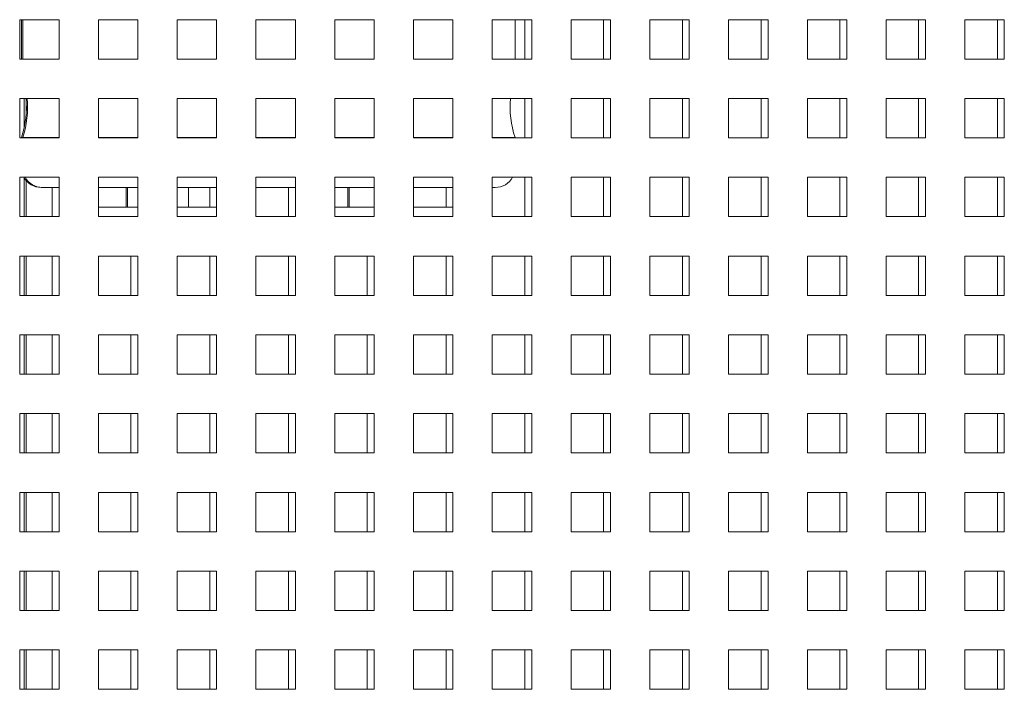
# Paper-space layout '2' of a CAD drawing. Header units: inches. Extents: x 1 to 109, y 1 to 85.
# Tile 30 of 70: x 89.03 to 93.2, y 24.76 to 27.59. Entities that reach past the tile are written whole.
import ezdxf

# ---------------------------------------------------------------- set-up
doc = ezdxf.new("R2010")
doc.units = ezdxf.units.IN
doc.header["$MEASUREMENT"] = 0

psp = doc.layouts.new('2')

# ---------------------------------------------------------------- linework, layer by layer
at = {"color": 7, "linetype": 'Continuous', "lineweight": 15, "ltscale": 5}
for p, q in [((89.1961, 27.5924), (89.0294, 27.5924)), ((89.0294, 27.5924), (89.0294, 27.4257)), ((89.0367, 27.5924), (89.0367, 27.4257)), ((89.0422, 27.5924), (89.0422, 27.4257)), ((89.1961, 27.4257), (89.1961, 27.5924)), ((89.5294, 27.5924), (89.3628, 27.5924)), ((89.3628, 27.5924), (89.3628, 27.4257)), ((89.5294, 27.4257), (89.5294, 27.5924)), ((89.8628, 27.5924), (89.6961, 27.5924)), ((89.6961, 27.5924), (89.6961, 27.4257)), ((89.8628, 27.4257), (89.8628, 27.5924)), ((90.1961, 27.5924), (90.0294, 27.5924)), ((90.0294, 27.5924), (90.0294, 27.4257)), ((90.1961, 27.4257), (90.1961, 27.5924)), ((90.5294, 27.5924), (90.3628, 27.5924)), ((90.3628, 27.5924), (90.3628, 27.4257)), ((90.5294, 27.4257), (90.5294, 27.5924)), ((90.8628, 27.5924), (90.6961, 27.5924)), ((90.6961, 27.5924), (90.6961, 27.4257)), ((90.8628, 27.4257), (90.8628, 27.5924)), ((91.1961, 27.5924), (91.0294, 27.5924)), ((91.0294, 27.5924), (91.0294, 27.4257)), ((91.1255, 27.4257), (91.1255, 27.5924)), ((91.1255, 27.4257), (91.1255, 27.5924)), ((91.1669, 27.5924), (91.1669, 27.4259)), ((91.1961, 27.4257), (91.1961, 27.5924)), ((91.5294, 27.5924), (91.3628, 27.5924)), ((91.3628, 27.5924), (91.3628, 27.4257)), ((91.5003, 27.5924), (91.5003, 27.4259)), ((91.5294, 27.4257), (91.5294, 27.5924)), ((91.8628, 27.5924), (91.6961, 27.5924)), ((91.6961, 27.5924), (91.6961, 27.4257)), ((91.8336, 27.5924), (91.8336, 27.4259)), ((91.8628, 27.4257), (91.8628, 27.5924)), ((92.1961, 27.5924), (92.0294, 27.5924)), ((92.0294, 27.5924), (92.0294, 27.4257)), ((92.1669, 27.5924), (92.1669, 27.4259)), ((92.1961, 27.4257), (92.1961, 27.5924)), ((92.5294, 27.5924), (92.3628, 27.5924)), ((92.3628, 27.5924), (92.3628, 27.4257)), ((92.5003, 27.5924), (92.5003, 27.4259)), ((92.5294, 27.4257), (92.5294, 27.5924)), ((92.8628, 27.5924), (92.6961, 27.5924)), ((92.6961, 27.5924), (92.6961, 27.4257)), ((92.8336, 27.5924), (92.8336, 27.4259)), ((92.8628, 27.4257), (92.8628, 27.5924)), ((93.1961, 27.5924), (93.0294, 27.5924)), ((93.0294, 27.5924), (93.0294, 27.4257)), ((93.1669, 27.5924), (93.1669, 27.4259)), ((93.1961, 27.4257), (93.1961, 27.5924)), ((89.0294, 27.4257), (89.1961, 27.4257)), ((89.3628, 27.4257), (89.5294, 27.4257)), ((89.6961, 27.4257), (89.8628, 27.4257)), ((90.0294, 27.4257), (90.1961, 27.4257)), ((90.3628, 27.4257), (90.5294, 27.4257)), ((90.6961, 27.4257), (90.8628, 27.4257)), ((91.0294, 27.4257), (91.1961, 27.4257)), ((91.1669, 27.4259), (91.1961, 27.4259)), ((91.3628, 27.4257), (91.5294, 27.4257)), ((91.5003, 27.4259), (91.5294, 27.4259)), ((91.6961, 27.4257), (91.8628, 27.4257)), ((91.8336, 27.4259), (91.8628, 27.4259)), ((92.0294, 27.4257), (92.1961, 27.4257)), ((92.1669, 27.4259), (92.1961, 27.4259)), ((92.3628, 27.4257), (92.5294, 27.4257)), ((92.5003, 27.4259), (92.5294, 27.4259)), ((92.6961, 27.4257), (92.8628, 27.4257)), ((92.8336, 27.4259), (92.8628, 27.4259)), ((93.0294, 27.4257), (93.1961, 27.4257)), ((93.1669, 27.4259), (93.1961, 27.4259)), ((89.1961, 27.2591), (89.0294, 27.2591)), ((89.0294, 27.2591), (89.0294, 27.0924)), ((89.1961, 27.0924), (89.1961, 27.2591)), ((89.5294, 27.2591), (89.3628, 27.2591)), ((89.3628, 27.2591), (89.3628, 27.0924)), ((89.5294, 27.0924), (89.5294, 27.2591)), ((89.8628, 27.2591), (89.6961, 27.2591)), ((89.6961, 27.2591), (89.6961, 27.0924)), ((89.8628, 27.0924), (89.8628, 27.2591)), ((90.1961, 27.2591), (90.0294, 27.2591)), ((90.0294, 27.2591), (90.0294, 27.0924)), ((90.1961, 27.0924), (90.1961, 27.2591)), ((90.5294, 27.2591), (90.3628, 27.2591)), ((90.3628, 27.2591), (90.3628, 27.0924)), ((90.5294, 27.0924), (90.5294, 27.2591)), ((90.8628, 27.2591), (90.6961, 27.2591)), ((90.6961, 27.2591), (90.6961, 27.0924)), ((90.8628, 27.0924), (90.8628, 27.2591)), ((91.1961, 27.2591), (91.0294, 27.2591)), ((91.0294, 27.2591), (91.0294, 27.0924)), ((91.1669, 27.2591), (91.1669, 27.0926)), ((91.1961, 27.0924), (91.1961, 27.2591)), ((91.5294, 27.2591), (91.3628, 27.2591)), ((91.3628, 27.2591), (91.3628, 27.0924)), ((91.5003, 27.2591), (91.5003, 27.0926)), ((91.5294, 27.0924), (91.5294, 27.2591)), ((91.8628, 27.2591), (91.6961, 27.2591)), ((91.6961, 27.2591), (91.6961, 27.0924)), ((91.8336, 27.2591), (91.8336, 27.0926)), ((91.8628, 27.0924), (91.8628, 27.2591)), ((92.1961, 27.2591), (92.0294, 27.2591)), ((92.0294, 27.2591), (92.0294, 27.0924)), ((92.1669, 27.2591), (92.1669, 27.0926)), ((92.1961, 27.0924), (92.1961, 27.2591)), ((92.5294, 27.2591), (92.3628, 27.2591)), ((92.3628, 27.2591), (92.3628, 27.0924)), ((92.5003, 27.2591), (92.5003, 27.0926)), ((92.5294, 27.0924), (92.5294, 27.2591)), ((92.8628, 27.2591), (92.6961, 27.2591)), ((92.6961, 27.2591), (92.6961, 27.0924)), ((92.8336, 27.2591), (92.8336, 27.0926)), ((92.8628, 27.0924), (92.8628, 27.2591)), ((93.1961, 27.2591), (93.0294, 27.2591)), ((93.0294, 27.2591), (93.0294, 27.0924)), ((93.1669, 27.2591), (93.1669, 27.0926)), ((93.1961, 27.0924), (93.1961, 27.2591)), ((89.0569, 27.201), (89.0569, 27.2477)), ((89.0294, 27.0924), (89.1961, 27.0924)), ((89.0367, 27.0942), (89.0367, 27.0924)), ((89.0367, 27.0942), (89.0422, 27.0942)), ((89.0422, 27.0942), (89.0422, 27.0924)), ((89.0422, 27.0942), (89.1961, 27.0942)), ((89.3628, 27.0942), (89.5294, 27.0942)), ((89.3628, 27.0924), (89.5294, 27.0924)), ((89.6961, 27.0942), (89.8628, 27.0942)), ((89.6961, 27.0924), (89.8628, 27.0924)), ((90.0294, 27.0942), (90.1961, 27.0942)), ((90.0294, 27.0924), (90.1961, 27.0924)), ((90.3628, 27.0942), (90.5294, 27.0942)), ((90.3628, 27.0924), (90.5294, 27.0924)), ((90.6961, 27.0942), (90.8628, 27.0942)), ((90.6961, 27.0924), (90.8628, 27.0924)), ((91.0294, 27.0942), (91.1255, 27.0942)), ((91.0294, 27.0924), (91.1961, 27.0924)), ((91.1255, 27.0924), (91.1255, 27.0942)), ((91.1255, 27.0924), (91.1255, 27.0942)), ((91.1669, 27.0926), (91.1961, 27.0926)), ((91.3628, 27.0924), (91.5294, 27.0924)), ((91.5003, 27.0926), (91.5294, 27.0926)), ((91.6961, 27.0924), (91.8628, 27.0924)), ((91.8336, 27.0926), (91.8628, 27.0926)), ((92.0294, 27.0924), (92.1961, 27.0924)), ((92.1669, 27.0926), (92.1961, 27.0926)), ((92.3628, 27.0924), (92.5294, 27.0924)), ((92.5003, 27.0926), (92.5294, 27.0926)), ((92.6961, 27.0924), (92.8628, 27.0924)), ((92.8336, 27.0926), (92.8628, 27.0926)), ((93.0294, 27.0924), (93.1961, 27.0924)), ((93.1669, 27.0926), (93.1961, 27.0926)), ((89.1961, 26.9257), (89.0294, 26.9257)), ((89.0294, 26.9257), (89.0294, 26.7591)), ((89.1961, 26.7591), (89.1961, 26.9257)), ((89.5294, 26.9257), (89.3628, 26.9257)), ((89.3628, 26.9257), (89.3628, 26.7591)), ((89.5294, 26.7591), (89.5294, 26.9257)), ((89.8628, 26.9257), (89.6961, 26.9257)), ((89.6961, 26.9257), (89.6961, 26.7591)), ((89.8628, 26.7591), (89.8628, 26.9257)), ((90.1961, 26.9257), (90.0294, 26.9257)), ((90.0294, 26.9257), (90.0294, 26.7591)), ((90.1961, 26.7591), (90.1961, 26.9257)), ((90.5294, 26.9257), (90.3628, 26.9257)), ((90.3628, 26.9257), (90.3628, 26.7591)), ((90.5294, 26.7591), (90.5294, 26.9257)), ((90.8628, 26.9257), (90.6961, 26.9257)), ((90.6961, 26.9257), (90.6961, 26.7591)), ((90.8628, 26.7591), (90.8628, 26.9257)), ((91.1961, 26.9257), (91.0294, 26.9257)), ((91.0294, 26.9257), (91.0294, 26.7591)), ((91.1669, 26.9257), (91.1669, 26.7592)), ((91.1961, 26.7591), (91.1961, 26.9257)), ((91.5294, 26.9257), (91.3628, 26.9257)), ((91.3628, 26.9257), (91.3628, 26.7591)), ((91.5003, 26.9257), (91.5003, 26.7592)), ((91.5294, 26.7591), (91.5294, 26.9257)), ((91.8628, 26.9257), (91.6961, 26.9257)), ((91.6961, 26.9257), (91.6961, 26.7591)), ((91.8336, 26.9257), (91.8336, 26.7592)), ((91.8628, 26.7591), (91.8628, 26.9257)), ((92.1961, 26.9257), (92.0294, 26.9257)), ((92.0294, 26.9257), (92.0294, 26.7591)), ((92.1669, 26.9257), (92.1669, 26.7592)), ((92.1961, 26.7591), (92.1961, 26.9257)), ((92.5294, 26.9257), (92.3628, 26.9257)), ((92.3628, 26.9257), (92.3628, 26.7591)), ((92.5003, 26.9257), (92.5003, 26.7592)), ((92.5294, 26.7591), (92.5294, 26.9257)), ((92.8628, 26.9257), (92.6961, 26.9257)), ((92.6961, 26.9257), (92.6961, 26.7591)), ((92.8336, 26.9257), (92.8336, 26.7592)), ((92.8628, 26.7591), (92.8628, 26.9257)), ((93.1961, 26.9257), (93.0294, 26.9257)), ((93.0294, 26.9257), (93.0294, 26.7591)), ((93.1669, 26.9257), (93.1669, 26.7592)), ((93.1961, 26.7591), (93.1961, 26.9257)), ((89.0569, 26.7591), (89.0569, 26.9116)), ((89.1255, 26.8827), (89.1201, 26.8827)), ((89.1961, 26.8827), (89.1255, 26.8827)), ((89.1669, 26.8827), (89.1669, 26.7592)), ((89.5294, 26.8827), (89.3628, 26.8827)), ((89.4805, 26.8827), (89.4805, 26.7993)), ((89.4859, 26.8827), (89.4859, 26.7993)), ((89.8628, 26.8827), (89.6961, 26.8827)), ((89.7443, 26.7993), (89.7443, 26.8827)), ((89.7443, 26.7993), (89.7443, 26.8827)), ((89.8336, 26.8827), (89.8336, 26.7993)), ((90.0839, 26.8827), (90.0294, 26.8827)), ((90.1961, 26.8827), (90.0839, 26.8827)), ((90.1669, 26.8827), (90.1669, 26.7592)), ((90.5294, 26.8827), (90.3628, 26.8827)), ((90.418, 26.8827), (90.418, 26.7993)), ((90.4234, 26.8827), (90.4234, 26.7993)), ((90.8628, 26.8827), (90.6961, 26.8827)), ((90.8336, 26.8827), (90.8336, 26.7993)), ((91.0422, 26.8827), (91.0294, 26.8827)), ((89.5294, 26.7993), (89.3628, 26.7993)), ((89.8628, 26.7993), (89.6961, 26.7993)), ((90.5294, 26.7993), (90.3628, 26.7993)), ((90.8628, 26.7993), (90.6961, 26.7993)), ((89.0294, 26.7591), (89.1961, 26.7591)), ((89.1669, 26.7592), (89.1961, 26.7592)), ((89.3628, 26.7591), (89.5294, 26.7591)), ((89.6961, 26.7591), (89.8628, 26.7591)), ((90.0294, 26.7591), (90.1961, 26.7591)), ((90.1669, 26.7592), (90.1961, 26.7592)), ((90.3628, 26.7591), (90.5294, 26.7591)), ((90.6961, 26.7591), (90.8628, 26.7591)), ((91.0294, 26.7591), (91.1961, 26.7591)), ((91.1669, 26.7592), (91.1961, 26.7592)), ((91.3628, 26.7591), (91.5294, 26.7591)), ((91.5003, 26.7592), (91.5294, 26.7592)), ((91.6961, 26.7591), (91.8628, 26.7591)), ((91.8336, 26.7592), (91.8628, 26.7592)), ((92.0294, 26.7591), (92.1961, 26.7591)), ((92.1669, 26.7592), (92.1961, 26.7592)), ((92.3628, 26.7591), (92.5294, 26.7591)), ((92.5003, 26.7592), (92.5294, 26.7592)), ((92.6961, 26.7591), (92.8628, 26.7591)), ((92.8336, 26.7592), (92.8628, 26.7592)), ((93.0294, 26.7591), (93.1961, 26.7591)), ((93.1669, 26.7592), (93.1961, 26.7592)), ((89.1961, 26.5924), (89.0294, 26.5924)), ((89.0294, 26.5924), (89.0294, 26.4257)), ((89.0569, 26.4257), (89.0569, 26.5924)), ((89.1669, 26.5924), (89.1669, 26.4259)), ((89.1961, 26.4257), (89.1961, 26.5924)), ((89.5294, 26.5924), (89.3628, 26.5924)), ((89.3628, 26.5924), (89.3628, 26.4257)), ((89.5003, 26.5924), (89.5003, 26.4259)), ((89.5294, 26.4257), (89.5294, 26.5924)), ((89.8628, 26.5924), (89.6961, 26.5924)), ((89.6961, 26.5924), (89.6961, 26.4257)), ((89.8336, 26.5924), (89.8336, 26.4259)), ((89.8628, 26.4257), (89.8628, 26.5924)), ((90.1961, 26.5924), (90.0294, 26.5924)), ((90.0294, 26.5924), (90.0294, 26.4257)), ((90.1669, 26.5924), (90.1669, 26.4259)), ((90.1961, 26.4257), (90.1961, 26.5924)), ((90.5294, 26.5924), (90.3628, 26.5924)), ((90.3628, 26.5924), (90.3628, 26.4257)), ((90.5003, 26.5924), (90.5003, 26.4259)), ((90.5294, 26.4257), (90.5294, 26.5924)), ((90.8628, 26.5924), (90.6961, 26.5924)), ((90.6961, 26.5924), (90.6961, 26.4257)), ((90.8336, 26.5924), (90.8336, 26.4259)), ((90.8628, 26.4257), (90.8628, 26.5924)), ((91.1961, 26.5924), (91.0294, 26.5924)), ((91.0294, 26.5924), (91.0294, 26.4257)), ((91.1669, 26.5924), (91.1669, 26.4259)), ((91.1961, 26.4257), (91.1961, 26.5924)), ((91.5294, 26.5924), (91.3628, 26.5924)), ((91.3628, 26.5924), (91.3628, 26.4257)), ((91.5003, 26.5924), (91.5003, 26.4259)), ((91.5294, 26.4257), (91.5294, 26.5924)), ((91.8628, 26.5924), (91.6961, 26.5924)), ((91.6961, 26.5924), (91.6961, 26.4257)), ((91.8336, 26.5924), (91.8336, 26.4259)), ((91.8628, 26.4257), (91.8628, 26.5924)), ((92.1961, 26.5924), (92.0294, 26.5924)), ((92.0294, 26.5924), (92.0294, 26.4257)), ((92.1669, 26.5924), (92.1669, 26.4259)), ((92.1961, 26.4257), (92.1961, 26.5924)), ((92.5294, 26.5924), (92.3628, 26.5924)), ((92.3628, 26.5924), (92.3628, 26.4257)), ((92.5003, 26.5924), (92.5003, 26.4259)), ((92.5294, 26.4257), (92.5294, 26.5924)), ((92.8628, 26.5924), (92.6961, 26.5924)), ((92.6961, 26.5924), (92.6961, 26.4257)), ((92.8336, 26.5924), (92.8336, 26.4259)), ((92.8628, 26.4257), (92.8628, 26.5924)), ((93.1961, 26.5924), (93.0294, 26.5924)), ((93.0294, 26.5924), (93.0294, 26.4257)), ((93.1669, 26.5924), (93.1669, 26.4259)), ((93.1961, 26.4257), (93.1961, 26.5924)), ((89.0294, 26.4257), (89.1961, 26.4257)), ((89.1669, 26.4259), (89.1961, 26.4259)), ((89.3628, 26.4257), (89.5294, 26.4257)), ((89.5003, 26.4259), (89.5294, 26.4259)), ((89.6961, 26.4257), (89.8628, 26.4257)), ((89.8336, 26.4259), (89.8628, 26.4259)), ((90.0294, 26.4257), (90.1961, 26.4257)), ((90.1669, 26.4259), (90.1961, 26.4259)), ((90.3628, 26.4257), (90.5294, 26.4257)), ((90.5003, 26.4259), (90.5294, 26.4259)), ((90.6961, 26.4257), (90.8628, 26.4257)), ((90.8336, 26.4259), (90.8628, 26.4259)), ((91.0294, 26.4257), (91.1961, 26.4257)), ((91.1669, 26.4259), (91.1961, 26.4259)), ((91.3628, 26.4257), (91.5294, 26.4257)), ((91.5003, 26.4259), (91.5294, 26.4259)), ((91.6961, 26.4257), (91.8628, 26.4257)), ((91.8336, 26.4259), (91.8628, 26.4259)), ((92.0294, 26.4257), (92.1961, 26.4257)), ((92.1669, 26.4259), (92.1961, 26.4259)), ((92.3628, 26.4257), (92.5294, 26.4257)), ((92.5003, 26.4259), (92.5294, 26.4259)), ((92.6961, 26.4257), (92.8628, 26.4257)), ((92.8336, 26.4259), (92.8628, 26.4259)), ((93.0294, 26.4257), (93.1961, 26.4257)), ((93.1669, 26.4259), (93.1961, 26.4259)), ((89.1961, 26.2591), (89.0294, 26.2591)), ((89.0294, 26.2591), (89.0294, 26.0924)), ((89.0569, 26.0924), (89.0569, 26.2591)), ((89.1669, 26.2591), (89.1669, 26.0926)), ((89.1961, 26.0924), (89.1961, 26.2591)), ((89.5294, 26.2591), (89.3628, 26.2591)), ((89.3628, 26.2591), (89.3628, 26.0924)), ((89.5003, 26.2591), (89.5003, 26.0926)), ((89.5294, 26.0924), (89.5294, 26.2591)), ((89.8628, 26.2591), (89.6961, 26.2591)), ((89.6961, 26.2591), (89.6961, 26.0924)), ((89.8336, 26.2591), (89.8336, 26.0926)), ((89.8628, 26.0924), (89.8628, 26.2591)), ((90.1961, 26.2591), (90.0294, 26.2591)), ((90.0294, 26.2591), (90.0294, 26.0924)), ((90.1669, 26.2591), (90.1669, 26.0926)), ((90.1961, 26.0924), (90.1961, 26.2591)), ((90.5294, 26.2591), (90.3628, 26.2591)), ((90.3628, 26.2591), (90.3628, 26.0924)), ((90.5003, 26.2591), (90.5003, 26.0926)), ((90.5294, 26.0924), (90.5294, 26.2591)), ((90.8628, 26.2591), (90.6961, 26.2591)), ((90.6961, 26.2591), (90.6961, 26.0924)), ((90.8336, 26.2591), (90.8336, 26.0926)), ((90.8628, 26.0924), (90.8628, 26.2591)), ((91.1961, 26.2591), (91.0294, 26.2591)), ((91.0294, 26.2591), (91.0294, 26.0924)), ((91.1669, 26.2591), (91.1669, 26.0926)), ((91.1961, 26.0924), (91.1961, 26.2591)), ((91.5294, 26.2591), (91.3628, 26.2591)), ((91.3628, 26.2591), (91.3628, 26.0924)), ((91.5003, 26.2591), (91.5003, 26.0926)), ((91.5294, 26.0924), (91.5294, 26.2591)), ((91.8628, 26.2591), (91.6961, 26.2591)), ((91.6961, 26.2591), (91.6961, 26.0924)), ((91.8336, 26.2591), (91.8336, 26.0926)), ((91.8628, 26.0924), (91.8628, 26.2591)), ((92.1961, 26.2591), (92.0294, 26.2591)), ((92.0294, 26.2591), (92.0294, 26.0924)), ((92.1669, 26.2591), (92.1669, 26.0926)), ((92.1961, 26.0924), (92.1961, 26.2591)), ((92.5294, 26.2591), (92.3628, 26.2591)), ((92.3628, 26.2591), (92.3628, 26.0924)), ((92.5003, 26.2591), (92.5003, 26.0926)), ((92.5294, 26.0924), (92.5294, 26.2591)), ((92.8628, 26.2591), (92.6961, 26.2591)), ((92.6961, 26.2591), (92.6961, 26.0924)), ((92.8336, 26.2591), (92.8336, 26.0926)), ((92.8628, 26.0924), (92.8628, 26.2591)), ((93.1961, 26.2591), (93.0294, 26.2591)), ((93.0294, 26.2591), (93.0294, 26.0924)), ((93.1669, 26.2591), (93.1669, 26.0926)), ((93.1961, 26.0924), (93.1961, 26.2591)), ((89.0294, 26.0924), (89.1961, 26.0924)), ((89.1669, 26.0926), (89.1961, 26.0926)), ((89.3628, 26.0924), (89.5294, 26.0924)), ((89.5003, 26.0926), (89.5294, 26.0926)), ((89.6961, 26.0924), (89.8628, 26.0924)), ((89.8336, 26.0926), (89.8628, 26.0926)), ((90.0294, 26.0924), (90.1961, 26.0924)), ((90.1669, 26.0926), (90.1961, 26.0926)), ((90.3628, 26.0924), (90.5294, 26.0924)), ((90.5003, 26.0926), (90.5294, 26.0926)), ((90.6961, 26.0924), (90.8628, 26.0924)), ((90.8336, 26.0926), (90.8628, 26.0926)), ((91.0294, 26.0924), (91.1961, 26.0924)), ((91.1669, 26.0926), (91.1961, 26.0926)), ((91.3628, 26.0924), (91.5294, 26.0924)), ((91.5003, 26.0926), (91.5294, 26.0926)), ((91.6961, 26.0924), (91.8628, 26.0924)), ((91.8336, 26.0926), (91.8628, 26.0926)), ((92.0294, 26.0924), (92.1961, 26.0924)), ((92.1669, 26.0926), (92.1961, 26.0926)), ((92.3628, 26.0924), (92.5294, 26.0924)), ((92.5003, 26.0926), (92.5294, 26.0926)), ((92.6961, 26.0924), (92.8628, 26.0924)), ((92.8336, 26.0926), (92.8628, 26.0926)), ((93.0294, 26.0924), (93.1961, 26.0924)), ((93.1669, 26.0926), (93.1961, 26.0926)), ((89.1961, 25.9257), (89.0294, 25.9257)), ((89.0294, 25.9257), (89.0294, 25.7591)), ((89.0569, 25.7591), (89.0569, 25.9257)), ((89.1669, 25.9257), (89.1669, 25.7592)), ((89.1961, 25.7591), (89.1961, 25.9257)), ((89.5294, 25.9257), (89.3628, 25.9257)), ((89.3628, 25.9257), (89.3628, 25.7591)), ((89.5003, 25.9257), (89.5003, 25.7592)), ((89.5294, 25.7591), (89.5294, 25.9257)), ((89.8628, 25.9257), (89.6961, 25.9257)), ((89.6961, 25.9257), (89.6961, 25.7591)), ((89.8336, 25.9257), (89.8336, 25.7592)), ((89.8628, 25.7591), (89.8628, 25.9257)), ((90.1961, 25.9257), (90.0294, 25.9257)), ((90.0294, 25.9257), (90.0294, 25.7591)), ((90.1669, 25.9257), (90.1669, 25.7592)), ((90.1961, 25.7591), (90.1961, 25.9257)), ((90.5294, 25.9257), (90.3628, 25.9257)), ((90.3628, 25.9257), (90.3628, 25.7591)), ((90.5003, 25.9257), (90.5003, 25.7592)), ((90.5294, 25.7591), (90.5294, 25.9257)), ((90.8628, 25.9257), (90.6961, 25.9257)), ((90.6961, 25.9257), (90.6961, 25.7591)), ((90.8336, 25.9257), (90.8336, 25.7592)), ((90.8628, 25.7591), (90.8628, 25.9257)), ((91.1961, 25.9257), (91.0294, 25.9257)), ((91.0294, 25.9257), (91.0294, 25.7591)), ((91.1669, 25.9257), (91.1669, 25.7592)), ((91.1961, 25.7591), (91.1961, 25.9257)), ((91.5294, 25.9257), (91.3628, 25.9257)), ((91.3628, 25.9257), (91.3628, 25.7591)), ((91.5003, 25.9257), (91.5003, 25.7592)), ((91.5294, 25.7591), (91.5294, 25.9257)), ((91.8628, 25.9257), (91.6961, 25.9257)), ((91.6961, 25.9257), (91.6961, 25.7591)), ((91.8336, 25.9257), (91.8336, 25.7592)), ((91.8628, 25.7591), (91.8628, 25.9257)), ((92.1961, 25.9257), (92.0294, 25.9257)), ((92.0294, 25.9257), (92.0294, 25.7591)), ((92.1669, 25.9257), (92.1669, 25.7592)), ((92.1961, 25.7591), (92.1961, 25.9257)), ((92.5294, 25.9257), (92.3628, 25.9257)), ((92.3628, 25.9257), (92.3628, 25.7591)), ((92.5003, 25.9257), (92.5003, 25.7592)), ((92.5294, 25.7591), (92.5294, 25.9257)), ((92.8628, 25.9257), (92.6961, 25.9257)), ((92.6961, 25.9257), (92.6961, 25.7591)), ((92.8336, 25.9257), (92.8336, 25.7592)), ((92.8628, 25.7591), (92.8628, 25.9257)), ((93.1961, 25.9257), (93.0294, 25.9257)), ((93.0294, 25.9257), (93.0294, 25.7591)), ((93.1669, 25.9257), (93.1669, 25.7592)), ((93.1961, 25.7591), (93.1961, 25.9257)), ((89.0294, 25.7591), (89.1961, 25.7591)), ((89.1669, 25.7592), (89.1961, 25.7592)), ((89.3628, 25.7591), (89.5294, 25.7591)), ((89.5003, 25.7592), (89.5294, 25.7592)), ((89.6961, 25.7591), (89.8628, 25.7591)), ((89.8336, 25.7592), (89.8628, 25.7592)), ((90.0294, 25.7591), (90.1961, 25.7591)), ((90.1669, 25.7592), (90.1961, 25.7592)), ((90.3628, 25.7591), (90.5294, 25.7591)), ((90.5003, 25.7592), (90.5294, 25.7592)), ((90.6961, 25.7591), (90.8628, 25.7591)), ((90.8336, 25.7592), (90.8628, 25.7592)), ((91.0294, 25.7591), (91.1961, 25.7591)), ((91.1669, 25.7592), (91.1961, 25.7592)), ((91.3628, 25.7591), (91.5294, 25.7591)), ((91.5003, 25.7592), (91.5294, 25.7592)), ((91.6961, 25.7591), (91.8628, 25.7591)), ((91.8336, 25.7592), (91.8628, 25.7592)), ((92.0294, 25.7591), (92.1961, 25.7591)), ((92.1669, 25.7592), (92.1961, 25.7592)), ((92.3628, 25.7591), (92.5294, 25.7591)), ((92.5003, 25.7592), (92.5294, 25.7592)), ((92.6961, 25.7591), (92.8628, 25.7591)), ((92.8336, 25.7592), (92.8628, 25.7592)), ((93.0294, 25.7591), (93.1961, 25.7591)), ((93.1669, 25.7592), (93.1961, 25.7592)), ((89.1961, 25.5924), (89.0294, 25.5924)), ((89.0294, 25.5924), (89.0294, 25.4257)), ((89.0569, 25.4257), (89.0569, 25.5924)), ((89.1669, 25.5924), (89.1669, 25.4259)), ((89.1961, 25.4257), (89.1961, 25.5924)), ((89.5294, 25.5924), (89.3628, 25.5924)), ((89.3628, 25.5924), (89.3628, 25.4257)), ((89.5003, 25.5924), (89.5003, 25.4259)), ((89.5294, 25.4257), (89.5294, 25.5924)), ((89.8628, 25.5924), (89.6961, 25.5924)), ((89.6961, 25.5924), (89.6961, 25.4257)), ((89.8336, 25.5924), (89.8336, 25.4259)), ((89.8628, 25.4257), (89.8628, 25.5924)), ((90.1961, 25.5924), (90.0294, 25.5924)), ((90.0294, 25.5924), (90.0294, 25.4257)), ((90.1669, 25.5924), (90.1669, 25.4259)), ((90.1961, 25.4257), (90.1961, 25.5924)), ((90.5294, 25.5924), (90.3628, 25.5924)), ((90.3628, 25.5924), (90.3628, 25.4257)), ((90.5003, 25.5924), (90.5003, 25.4259)), ((90.5294, 25.4257), (90.5294, 25.5924)), ((90.8628, 25.5924), (90.6961, 25.5924)), ((90.6961, 25.5924), (90.6961, 25.4257)), ((90.8336, 25.5924), (90.8336, 25.4259)), ((90.8628, 25.4257), (90.8628, 25.5924)), ((91.1961, 25.5924), (91.0294, 25.5924)), ((91.0294, 25.5924), (91.0294, 25.4257)), ((91.1669, 25.5924), (91.1669, 25.4259)), ((91.1961, 25.4257), (91.1961, 25.5924)), ((91.5294, 25.5924), (91.3628, 25.5924)), ((91.3628, 25.5924), (91.3628, 25.4257)), ((91.5003, 25.5924), (91.5003, 25.4259)), ((91.5294, 25.4257), (91.5294, 25.5924)), ((91.8628, 25.5924), (91.6961, 25.5924)), ((91.6961, 25.5924), (91.6961, 25.4257)), ((91.8336, 25.5924), (91.8336, 25.4259)), ((91.8628, 25.4257), (91.8628, 25.5924)), ((92.1961, 25.5924), (92.0294, 25.5924)), ((92.0294, 25.5924), (92.0294, 25.4257)), ((92.1669, 25.5924), (92.1669, 25.4259)), ((92.1961, 25.4257), (92.1961, 25.5924)), ((92.5294, 25.5924), (92.3628, 25.5924)), ((92.3628, 25.5924), (92.3628, 25.4257)), ((92.5003, 25.5924), (92.5003, 25.4259)), ((92.5294, 25.4257), (92.5294, 25.5924)), ((92.8628, 25.5924), (92.6961, 25.5924)), ((92.6961, 25.5924), (92.6961, 25.4257)), ((92.8336, 25.5924), (92.8336, 25.4259)), ((92.8628, 25.4257), (92.8628, 25.5924)), ((93.1961, 25.5924), (93.0294, 25.5924)), ((93.0294, 25.5924), (93.0294, 25.4257)), ((93.1669, 25.5924), (93.1669, 25.4259)), ((93.1961, 25.4257), (93.1961, 25.5924)), ((89.0294, 25.4257), (89.1961, 25.4257)), ((89.1669, 25.4259), (89.1961, 25.4259)), ((89.3628, 25.4257), (89.5294, 25.4257)), ((89.5003, 25.4259), (89.5294, 25.4259)), ((89.6961, 25.4257), (89.8628, 25.4257)), ((89.8336, 25.4259), (89.8628, 25.4259)), ((90.0294, 25.4257), (90.1961, 25.4257)), ((90.1669, 25.4259), (90.1961, 25.4259)), ((90.3628, 25.4257), (90.5294, 25.4257)), ((90.5003, 25.4259), (90.5294, 25.4259)), ((90.6961, 25.4257), (90.8628, 25.4257)), ((90.8336, 25.4259), (90.8628, 25.4259)), ((91.0294, 25.4257), (91.1961, 25.4257)), ((91.1669, 25.4259), (91.1961, 25.4259)), ((91.3628, 25.4257), (91.5294, 25.4257)), ((91.5003, 25.4259), (91.5294, 25.4259)), ((91.6961, 25.4257), (91.8628, 25.4257)), ((91.8336, 25.4259), (91.8628, 25.4259)), ((92.0294, 25.4257), (92.1961, 25.4257)), ((92.1669, 25.4259), (92.1961, 25.4259)), ((92.3628, 25.4257), (92.5294, 25.4257)), ((92.5003, 25.4259), (92.5294, 25.4259)), ((92.6961, 25.4257), (92.8628, 25.4257)), ((92.8336, 25.4259), (92.8628, 25.4259)), ((93.0294, 25.4257), (93.1961, 25.4257)), ((93.1669, 25.4259), (93.1961, 25.4259)), ((89.1961, 25.2591), (89.0294, 25.2591)), ((89.0294, 25.2591), (89.0294, 25.0924)), ((89.0569, 25.0924), (89.0569, 25.2591)), ((89.1669, 25.2591), (89.1669, 25.0926)), ((89.1961, 25.0924), (89.1961, 25.2591)), ((89.5294, 25.2591), (89.3628, 25.2591)), ((89.3628, 25.2591), (89.3628, 25.0924)), ((89.5003, 25.2591), (89.5003, 25.0926)), ((89.5294, 25.0924), (89.5294, 25.2591)), ((89.8628, 25.2591), (89.6961, 25.2591)), ((89.6961, 25.2591), (89.6961, 25.0924)), ((89.8336, 25.2591), (89.8336, 25.0926)), ((89.8628, 25.0924), (89.8628, 25.2591)), ((90.1961, 25.2591), (90.0294, 25.2591)), ((90.0294, 25.2591), (90.0294, 25.0924)), ((90.1669, 25.2591), (90.1669, 25.0926)), ((90.1961, 25.0924), (90.1961, 25.2591)), ((90.5294, 25.2591), (90.3628, 25.2591)), ((90.3628, 25.2591), (90.3628, 25.0924)), ((90.5003, 25.2591), (90.5003, 25.0926)), ((90.5294, 25.0924), (90.5294, 25.2591)), ((90.8628, 25.2591), (90.6961, 25.2591)), ((90.6961, 25.2591), (90.6961, 25.0924)), ((90.8336, 25.2591), (90.8336, 25.0926)), ((90.8628, 25.0924), (90.8628, 25.2591)), ((91.1961, 25.2591), (91.0294, 25.2591)), ((91.0294, 25.2591), (91.0294, 25.0924)), ((91.1669, 25.2591), (91.1669, 25.0926)), ((91.1961, 25.0924), (91.1961, 25.2591)), ((91.5294, 25.2591), (91.3628, 25.2591)), ((91.3628, 25.2591), (91.3628, 25.0924)), ((91.5003, 25.2591), (91.5003, 25.0926)), ((91.5294, 25.0924), (91.5294, 25.2591)), ((91.8628, 25.2591), (91.6961, 25.2591)), ((91.6961, 25.2591), (91.6961, 25.0924)), ((91.8336, 25.2591), (91.8336, 25.0926)), ((91.8628, 25.0924), (91.8628, 25.2591)), ((92.1961, 25.2591), (92.0294, 25.2591)), ((92.0294, 25.2591), (92.0294, 25.0924)), ((92.1669, 25.2591), (92.1669, 25.0926)), ((92.1961, 25.0924), (92.1961, 25.2591)), ((92.5294, 25.2591), (92.3628, 25.2591)), ((92.3628, 25.2591), (92.3628, 25.0924)), ((92.5003, 25.2591), (92.5003, 25.0926)), ((92.5294, 25.0924), (92.5294, 25.2591)), ((92.8628, 25.2591), (92.6961, 25.2591)), ((92.6961, 25.2591), (92.6961, 25.0924)), ((92.8336, 25.2591), (92.8336, 25.0926)), ((92.8628, 25.0924), (92.8628, 25.2591)), ((93.1961, 25.2591), (93.0294, 25.2591)), ((93.0294, 25.2591), (93.0294, 25.0924)), ((93.1669, 25.2591), (93.1669, 25.0926)), ((93.1961, 25.0924), (93.1961, 25.2591)), ((89.0294, 25.0924), (89.1961, 25.0924)), ((89.1669, 25.0926), (89.1961, 25.0926)), ((89.3628, 25.0924), (89.5294, 25.0924)), ((89.5003, 25.0926), (89.5294, 25.0926)), ((89.6961, 25.0924), (89.8628, 25.0924)), ((89.8336, 25.0926), (89.8628, 25.0926)), ((90.0294, 25.0924), (90.1961, 25.0924)), ((90.1669, 25.0926), (90.1961, 25.0926)), ((90.3628, 25.0924), (90.5294, 25.0924)), ((90.5003, 25.0926), (90.5294, 25.0926)), ((90.6961, 25.0924), (90.8628, 25.0924)), ((90.8336, 25.0926), (90.8628, 25.0926)), ((91.0294, 25.0924), (91.1961, 25.0924)), ((91.1669, 25.0926), (91.1961, 25.0926)), ((91.3628, 25.0924), (91.5294, 25.0924)), ((91.5003, 25.0926), (91.5294, 25.0926)), ((91.6961, 25.0924), (91.8628, 25.0924)), ((91.8336, 25.0926), (91.8628, 25.0926)), ((92.0294, 25.0924), (92.1961, 25.0924)), ((92.1669, 25.0926), (92.1961, 25.0926)), ((92.3628, 25.0924), (92.5294, 25.0924)), ((92.5003, 25.0926), (92.5294, 25.0926)), ((92.6961, 25.0924), (92.8628, 25.0924)), ((92.8336, 25.0926), (92.8628, 25.0926)), ((93.0294, 25.0924), (93.1961, 25.0924)), ((93.1669, 25.0926), (93.1961, 25.0926)), ((89.1961, 24.9257), (89.0294, 24.9257)), ((89.0294, 24.9257), (89.0294, 24.7591)), ((89.0569, 24.7591), (89.0569, 24.9257)), ((89.1669, 24.9257), (89.1669, 24.7592)), ((89.1961, 24.7591), (89.1961, 24.9257)), ((89.5294, 24.9257), (89.3628, 24.9257)), ((89.3628, 24.9257), (89.3628, 24.7591)), ((89.5003, 24.9257), (89.5003, 24.7592)), ((89.5294, 24.7591), (89.5294, 24.9257)), ((89.8628, 24.9257), (89.6961, 24.9257)), ((89.6961, 24.9257), (89.6961, 24.7591)), ((89.8336, 24.9257), (89.8336, 24.7592)), ((89.8628, 24.7591), (89.8628, 24.9257)), ((90.1961, 24.9257), (90.0294, 24.9257)), ((90.0294, 24.9257), (90.0294, 24.7591)), ((90.1669, 24.9257), (90.1669, 24.7592)), ((90.1961, 24.7591), (90.1961, 24.9257)), ((90.5294, 24.9257), (90.3628, 24.9257)), ((90.3628, 24.9257), (90.3628, 24.7591)), ((90.5003, 24.9257), (90.5003, 24.7592)), ((90.5294, 24.7591), (90.5294, 24.9257)), ((90.8628, 24.9257), (90.6961, 24.9257)), ((90.6961, 24.9257), (90.6961, 24.7591)), ((90.8336, 24.9257), (90.8336, 24.7592)), ((90.8628, 24.7591), (90.8628, 24.9257)), ((91.1961, 24.9257), (91.0294, 24.9257)), ((91.0294, 24.9257), (91.0294, 24.7591)), ((91.1669, 24.9257), (91.1669, 24.7592)), ((91.1961, 24.7591), (91.1961, 24.9257)), ((91.5294, 24.9257), (91.3628, 24.9257)), ((91.3628, 24.9257), (91.3628, 24.7591)), ((91.5003, 24.9257), (91.5003, 24.7592)), ((91.5294, 24.7591), (91.5294, 24.9257)), ((91.8628, 24.9257), (91.6961, 24.9257)), ((91.6961, 24.9257), (91.6961, 24.7591)), ((91.8336, 24.9257), (91.8336, 24.7592)), ((91.8628, 24.7591), (91.8628, 24.9257)), ((92.1961, 24.9257), (92.0294, 24.9257)), ((92.0294, 24.9257), (92.0294, 24.7591)), ((92.1669, 24.9257), (92.1669, 24.7592)), ((92.1961, 24.7591), (92.1961, 24.9257)), ((92.5294, 24.9257), (92.3628, 24.9257)), ((92.3628, 24.9257), (92.3628, 24.7591)), ((92.5003, 24.9257), (92.5003, 24.7592)), ((92.5294, 24.7591), (92.5294, 24.9257)), ((92.8628, 24.9257), (92.6961, 24.9257)), ((92.6961, 24.9257), (92.6961, 24.7591)), ((92.8336, 24.9257), (92.8336, 24.7592)), ((92.8628, 24.7591), (92.8628, 24.9257)), ((93.1961, 24.9257), (93.0294, 24.9257)), ((93.0294, 24.9257), (93.0294, 24.7591)), ((93.1669, 24.9257), (93.1669, 24.7592)), ((93.1961, 24.7591), (93.1961, 24.9257)), ((89.0294, 24.7591), (89.1961, 24.7591)), ((89.1669, 24.7592), (89.1961, 24.7592)), ((89.3628, 24.7591), (89.5294, 24.7591)), ((89.5003, 24.7592), (89.5294, 24.7592)), ((89.6961, 24.7591), (89.8628, 24.7591)), ((89.8336, 24.7592), (89.8628, 24.7592)), ((90.0294, 24.7591), (90.1961, 24.7591)), ((90.1669, 24.7592), (90.1961, 24.7592)), ((90.3628, 24.7591), (90.5294, 24.7591)), ((90.5003, 24.7592), (90.5294, 24.7592)), ((90.6961, 24.7591), (90.8628, 24.7591)), ((90.8336, 24.7592), (90.8628, 24.7592)), ((91.0294, 24.7591), (91.1961, 24.7591)), ((91.1669, 24.7592), (91.1961, 24.7592)), ((91.3628, 24.7591), (91.5294, 24.7591)), ((91.5003, 24.7592), (91.5294, 24.7592)), ((91.6961, 24.7591), (91.8628, 24.7591)), ((91.8336, 24.7592), (91.8628, 24.7592)), ((92.0294, 24.7591), (92.1961, 24.7591)), ((92.1669, 24.7592), (92.1961, 24.7592)), ((92.3628, 24.7591), (92.5294, 24.7591)), ((92.5003, 24.7592), (92.5294, 24.7592)), ((92.6961, 24.7591), (92.8628, 24.7591)), ((92.8336, 24.7592), (92.8628, 24.7592)), ((93.0294, 24.7591), (93.1961, 24.7591)), ((93.1669, 24.7592), (93.1961, 24.7592))]:
    psp.add_line(p, q, dxfattribs=at)
at = {"color": 8, "linetype": 'Continuous', "lineweight": 15, "ltscale": 5}
for p, q in [((89.0486, 27.1382), (89.0486, 27.2591)), ((89.0486, 26.7591), (89.0486, 26.9232)), ((89.0486, 26.4257), (89.0486, 26.5924)), ((89.0486, 26.0924), (89.0486, 26.2591)), ((89.0486, 25.7591), (89.0486, 25.9257)), ((89.0486, 25.4257), (89.0486, 25.5924)), ((89.0486, 25.0924), (89.0486, 25.2591)), ((89.0486, 24.7591), (89.0486, 24.9257))]:
    psp.add_line(p, q, dxfattribs=at)
at = {"color": 7, "linetype": 'Continuous', "lineweight": 15, "ltscale": 25}
for centre, radius, start, end in [((88.6409, 27.2243), 0.4167, 341.8051, 4.784), ((88.6464, 27.2243), 0.4167, 341.8051, 4.784), ((91.5214, 27.2243), 0.4167, 175.216, 198.1949), ((89.1201, 26.966), 0.0833, 208.8815, 270), ((89.1255, 26.966), 0.0833, 208.8815, 270), ((91.0422, 26.966), 0.0833, 270, 331.1185)]:
    psp.add_arc(centre, radius, start, end, dxfattribs=at)

doc.saveas('drawing.dxf')
